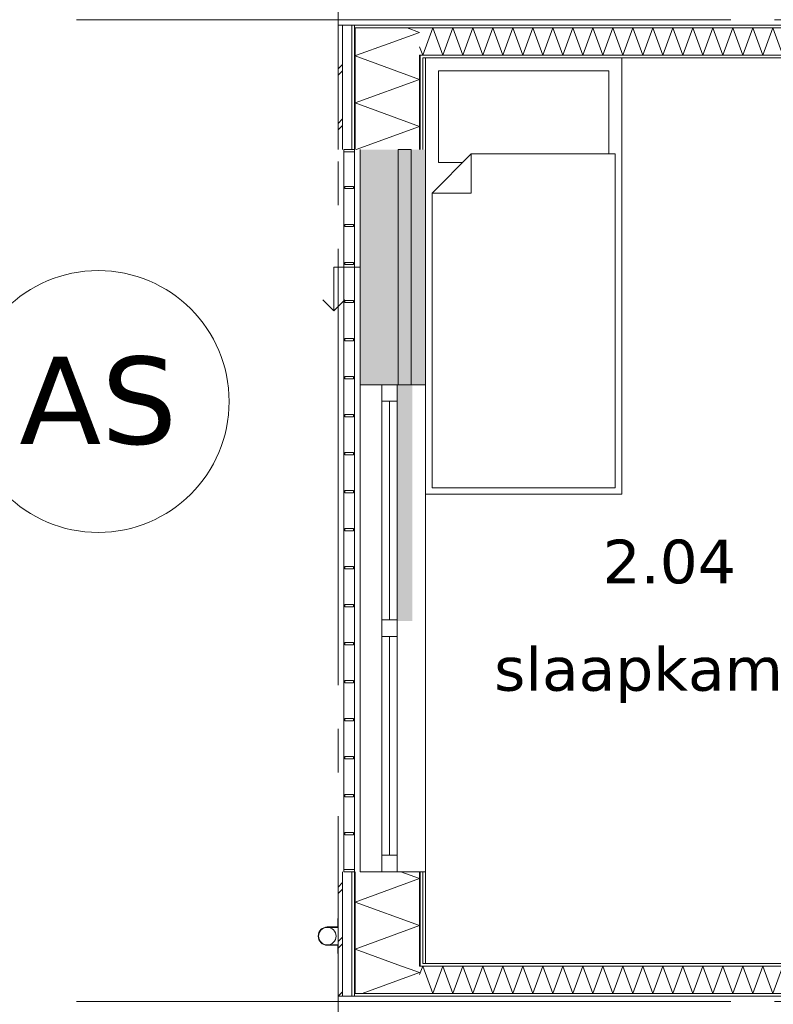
# Model space of a CAD drawing. Header units: millimetres. Extents: x -14925 to 266687, y -3550 to 35834.
# Tile 74 of 244: x 19065 to 22519, y 4488 to 9000. Entities that reach past the tile are written whole.
import ezdxf
from ezdxf.enums import TextEntityAlignment as Align

# ---------------------------------------------------------------- set-up
doc = ezdxf.new("R2010")
doc.units = ezdxf.units.MM
doc.header["$MEASUREMENT"] = 0
doc.linetypes.add('B0204', pattern=[2600, 2000, -200, 200, -200])
for name, color, linetype in [('34 Balustrades', 7, 'Continuous'), ('52 Riolering.SCHOON', 7, 'Continuous'), ('A Stramien', 7, 'Continuous'), ('New_21 Buitenwanden', 7, 'Continuous'), ('New_21 Buitenwanden 2D arcering', 7, 'Continuous'), ('New_21 Buitenwanden Afdek-arcering', 7, 'Continuous'), ('New_21 Buitenwanden Deuren', 7, 'Continuous'), ('New_21 Buitenwanden Doorsnede-arcering', 7, 'Continuous'), ('New_21 Buitenwanden Laagscheidingslijnen', 7, 'Continuous'), ('New_21 Buitenwanden Ramen', 7, 'Continuous'), ('New_22 C Binnenwanden', 7, 'Continuous'), ('New_22 C Binnenwanden Doorsnede-arcering', 7, 'Continuous'), ('New_22 C Binnenwanden Laagscheidingslijnen', 7, 'Continuous'), ('New_82 Interieur', 7, 'Continuous'), ('New_Z Gebruiksopp', 7, 'Continuous'), ('New_Z Gebruiksopp Zone omranding', 7, 'Continuous'), ('New_Z Gebruiksopp Zone tekst', 7, 'Continuous')]:
    doc.layers.add(name, color=color, linetype=linetype)
doc.styles.add('GENERATED_STYLE_1', font='verdana.ttf')
doc.styles.add('GENERATED_STYLE_2', font='verdana.ttf')
pattern_1 = [(270, (0, 0), (100, 0), [])]
pattern_2 = [(270, (0, 0), (346.41, 0), [0, -200]), (270, (173.2, -100), (346.41, 0), [0, -200])]
pattern_3 = [(180, (0, 0), (0, 100), [])]
pattern_4 = [(0, (0, 0), (0, 100), [])]

# ---------------------------------------------------------------- blocks, each defined once
blk = doc.blocks.new('slaapkamer_2.04_63_3', base_point=(22042.5, 6750))
at = {"layer": 'New_Z Gebruiksopp Zone tekst', "color": 2, "lineweight": 0}
for tag, style, p in [('DUMMY_941', 'GENERATED_STYLE_1', (22042.5, 6687.9)), ('DUMMY_942', 'GENERATED_STYLE_2', (22042.5, 6190.7))]:
    blk.add_attdef(tag, text='', height=200, dxfattribs=dict(at, style=style)).set_placement(p, align=Align.TOP_LEFT)
for tag, style, p in [('ROOM_NUMBER', 'GENERATED_STYLE_1', (22042.5, 6617.1)), ('ROOM_NAME', 'GENERATED_STYLE_2', (22042.5, 6124.8))]:
    blk.add_attdef(tag, text='', height=200, dxfattribs=dict(at, style=style)).set_placement(p, align=Align.TOP_CENTER)
blk = doc.blocks.new('Bed 01 26[15]_3', base_point=(21825, 6825))
at = {"layer": 'New_82 Interieur', "color": 7, "linetype": 'Continuous', "lineweight": 0}
for p, q in [((20925, 6825), (20925, 8825)), ((20925, 8825), (21825, 8825)), ((21825, 8825), (21825, 6825)), ((21135, 8385), (21135, 8205)), ((20955, 8205), (21135, 8205)), ((21825, 6825), (20925, 6825))]:
    blk.add_line(p, q, dxfattribs=at)
at = {"layer": 'New_82 Interieur', "color": 7, "linetype": 'Continuous', "lineweight": 0, "flags": 128}
for points in [[(21135, 8385), (21095, 8345), (20985, 8345), (20985, 8765), (21765, 8765), (21765, 8385)], [(21795, 6855), (20955, 6855), (20955, 8205), (21135, 8385), (21795, 8385)]]:
    blk.add_lwpolyline(points, close=True, dxfattribs=at)
blk = doc.blocks.new('*X1038')
at = {"layer": 'New_21 Buitenwanden Doorsnede-arcering', "color": 7, "linetype": 'Continuous', "lineweight": 0}
for p in [(20854.3, 4648.5), (20635.3, 4537)]:
    blk.add_line(p, (20898, 4632.6), dxfattribs=at)
blk = doc.blocks.new('*X1040')
at = {"layer": 'New_21 Buitenwanden Doorsnede-arcering', "color": 7, "linetype": 'Continuous', "lineweight": 0}
for p, q in [((20525, 5025), (20545, 5045)), ((20530, 5000), (20545, 5015)), ((20525, 4995), (20530, 5000)), ((20525, 4775), (20545, 4795)), ((20525, 4745), (20545, 4765)), ((20525, 4525), (20545, 4545))]:
    blk.add_line(p, q, dxfattribs=at)
blk = doc.blocks.new('*X1041')
at = {"layer": 'New_21 Buitenwanden Doorsnede-arcering', "color": 7, "linetype": 'Continuous', "lineweight": 0}
for p, q in [((20602, 4955.8), (20898, 5063.6)), ((20811.6, 5095), (20898, 5063.6)), ((20602, 4955.8), (20898, 4848.1)), ((20602, 4740.3), (20898, 4848.1)), ((20602, 4740.3), (20814.5, 4663))]:
    blk.add_line(p, q, dxfattribs=at)
blk = doc.blocks.new('*X1042')
at = {"layer": 'New_21 Buitenwanden Doorsnede-arcering', "color": 7, "linetype": 'Continuous', "lineweight": 0}
blk.add_line((20814.5, 4663), (20854.3, 4648.5), dxfattribs=at)
blk = doc.blocks.new('Wall_164_3', base_point=(20925, 4675))
at = {"layer": 'New_21 Buitenwanden Doorsnede-arcering', "linetype": 'Continuous', "lineweight": 0, "true_color": 0x000000}
h = blk.add_hatch(dxfattribs=at)
h.set_pattern_fill('325_Houtachtig_plaatmate_E2', color=18, style=0, pattern_type=2)
h.set_pattern_definition(pattern_1)
h.paths.add_polyline_path([(20587, 5095), (20587, 4548.25), (20602, 4553.875), (20602, 5095)])
h = blk.add_hatch(dxfattribs=at)
h.set_pattern_fill('325_Houtachtig_plaatmate_E2', color=18, style=0, pattern_type=2)
h.set_pattern_definition(pattern_1)
h.paths.add_polyline_path([(20913, 4675), (20913, 5095), (20898, 5095), (20898, 4675)])
h = blk.add_hatch(dxfattribs=at)
h.set_pattern_fill('720_Gips_0003', color=18, style=0, pattern_type=2)
h.set_pattern_definition(pattern_2)
h.paths.add_polyline_path([(20925, 4675), (20925, 5095), (20913, 5095), (20913, 4675)])
h = blk.add_hatch(dxfattribs=at)
h.set_pattern_fill('325_Houtachtig_plaatmate_E2', color=18, style=0, pattern_type=2)
h.set_pattern_definition(pattern_1)
h.paths.add_polyline_path([(20898, 4675), (20898, 4664.875), (20913, 4670.5), (20913, 4675)])
h = blk.add_hatch(dxfattribs=at)
h.set_pattern_fill('325_Houtachtig_plaatmate_E2', color=18, style=0, pattern_type=2)
h.set_pattern_definition(pattern_1)
h.paths.add_polyline_path([(20898, 4663), (20913, 4663), (20913, 4670.5), (20898, 4664.875)])
h = blk.add_hatch(dxfattribs=at)
h.set_pattern_fill('325_Houtachtig_plaatmate_E2', color=18, style=0, pattern_type=2)
h.set_pattern_definition(pattern_1)
h.paths.add_polyline_path([(20587, 4537), (20602, 4537), (20602, 4553.875), (20587, 4548.25)])
h = blk.add_hatch(dxfattribs=at)
h.set_pattern_fill('325_Houtachtig_plaatmate_E2', color=18, style=0, pattern_type=2)
h.set_pattern_definition(pattern_1)
h.paths.add_polyline_path([(20587, 4525), (20602, 4525), (20602, 4537), (20587, 4537)])
at = {"layer": 'New_21 Buitenwanden', "color": 9, "linetype": 'Continuous', "lineweight": 0, "flags": 128}
for points in [[(20525, 5095), (20525, 4525)], [(20925, 4675), (20925, 5095)]]:
    blk.add_lwpolyline(points, dxfattribs=at)
at = {"layer": 'New_21 Buitenwanden Laagscheidingslijnen', "color": 9, "linetype": 'Continuous', "lineweight": 0}
for p, q in [((20545, 5095), (20545, 4532.5)), ((20587, 5095), (20587, 4548.25)), ((20602, 5095), (20602, 4663)), ((20898, 5095), (20898, 4675)), ((20913, 5095), (20913, 4675)), ((20602, 4663), (20602, 4553.875)), ((20898, 4675), (20898, 4664.875))]:
    blk.add_line(p, q, dxfattribs=at)
at = {"layer": 'New_21 Buitenwanden Laagscheidingslijnen', "color": 1, "linetype": 'Continuous', "lineweight": 0}
blk.add_line((20925, 4675), (20913, 4675), dxfattribs=at)
at = {"layer": 'New_22 C Binnenwanden', "color": 9, "linetype": 'Continuous', "lineweight": 0, "flags": 128}
for points in [[(20525, 4525), (20545, 4525)], [(20545, 4525), (20587, 4525)], [(20587, 4525), (20602, 4525)]]:
    blk.add_lwpolyline(points, dxfattribs=at)
at = {"layer": 'New_22 C Binnenwanden Laagscheidingslijnen', "color": 9, "linetype": 'Continuous', "lineweight": 0}
for p, q in [((20898, 4663), (20898, 4664.875)), ((20545, 4525), (20545, 4532.5)), ((20587, 4537), (20587, 4548.25)), ((20587, 4525), (20587, 4537)), ((20602, 4537), (20602, 4553.875))]:
    blk.add_line(p, q, dxfattribs=at)
at = {"layer": 'New_22 C Binnenwanden Laagscheidingslijnen', "color": 1, "linetype": 'Continuous', "lineweight": 0}
for p, q in [((20898, 4663), (20913, 4663)), ((20602, 4537), (20898, 4537))]:
    blk.add_line(p, q, dxfattribs=at)
at = {"layer": 'New_21 Buitenwanden', "color": 1, "lineweight": 0}
for name in ['*X1041', '*X1040', '*X1038', '*X1042']:
    blk.add_blockref(name, (0, 0), dxfattribs=at)
blk = doc.blocks.new('*X1071')
at = {"layer": 'New_22 C Binnenwanden Doorsnede-arcering', "color": 7, "linetype": 'Continuous', "lineweight": 0}
for p, q in [((26140.3, 4663), (26129, 4631.8)), ((26140.3, 4663), (26186.2, 4537)), ((26232.1, 4663), (26186.2, 4537)), ((26232.1, 4663), (26277.9, 4537)), ((26323.8, 4663), (26277.9, 4537)), ((26323.8, 4663), (26369.6, 4537)), ((26415.5, 4663), (26369.6, 4537)), ((26415.5, 4663), (26461.4, 4537)), ((26507.2, 4663), (26461.4, 4537)), ((26507.2, 4663), (26553.1, 4537)), ((26598.9, 4663), (26553.1, 4537)), ((26598.9, 4663), (26644.8, 4537)), ((26690.7, 4663), (26644.8, 4537)), ((26690.7, 4663), (26736.5, 4537)), ((26782.4, 4663), (26736.5, 4537)), ((26782.4, 4663), (26828.2, 4537)), ((26874.1, 4663), (26828.2, 4537)), ((26874.1, 4663), (26920, 4537)), ((26965.8, 4663), (26920, 4537)), ((26965.8, 4663), (27011.7, 4537)), ((27057.5, 4663), (27011.7, 4537)), ((27057.5, 4663), (27103.4, 4537)), ((27149.3, 4663), (27103.4, 4537)), ((27149.3, 4663), (27195.1, 4537)), ((27241, 4663), (27195.1, 4537)), ((27241, 4663), (27286.8, 4537)), ((27332.7, 4663), (27286.8, 4537)), ((27332.7, 4663), (27378.6, 4537)), ((27402, 4601.4), (27378.6, 4537))]:
    blk.add_line(p, q, dxfattribs=at)
blk = doc.blocks.new('*X1072')
at = {"layer": 'New_22 C Binnenwanden Doorsnede-arcering', "color": 7, "linetype": 'Continuous', "lineweight": 0}
for p in [(26129, 4631.8), (26083, 4568.5)]:
    blk.add_line(p, (26094.5, 4537), dxfattribs=at)
blk = doc.blocks.new('*X1073')
at = {"layer": 'New_22 C Binnenwanden Doorsnede-arcering', "color": 7, "linetype": 'Continuous', "lineweight": 0}
for p, q in [((22746.7, 4663), (22700.8, 4537)), ((22746.7, 4663), (22792.5, 4537)), ((22838.4, 4663), (22792.5, 4537)), ((22838.4, 4663), (22884.3, 4537)), ((22930.1, 4663), (22884.3, 4537)), ((22930.1, 4663), (22976, 4537)), ((23021.8, 4663), (22976, 4537)), ((23021.8, 4663), (23067.7, 4537)), ((23113.6, 4663), (23067.7, 4537)), ((23113.6, 4663), (23159.4, 4537)), ((23205.3, 4663), (23159.4, 4537)), ((23205.3, 4663), (23251.1, 4537)), ((23297, 4663), (23251.1, 4537)), ((23297, 4663), (23342.9, 4537)), ((23388.7, 4663), (23342.9, 4537)), ((23388.7, 4663), (23434.6, 4537)), ((23480.4, 4663), (23434.6, 4537)), ((23480.4, 4663), (23526.3, 4537)), ((23572.2, 4663), (23526.3, 4537)), ((23572.2, 4663), (23618, 4537)), ((23663.9, 4663), (23618, 4537)), ((23663.9, 4663), (23709.7, 4537)), ((23755.6, 4663), (23709.7, 4537)), ((23755.6, 4663), (23801.5, 4537)), ((23847.3, 4663), (23801.5, 4537)), ((23847.3, 4663), (23893.2, 4537)), ((23939.1, 4663), (23893.2, 4537)), ((23939.1, 4663), (23984.9, 4537)), ((24030.8, 4663), (23984.9, 4537)), ((24030.8, 4663), (24076.6, 4537)), ((24122.5, 4663), (24076.6, 4537)), ((24122.5, 4663), (24168.4, 4537)), ((24214.2, 4663), (24168.4, 4537)), ((24214.2, 4663), (24260.1, 4537)), ((24305.9, 4663), (24260.1, 4537)), ((24305.9, 4663), (24351.8, 4537)), ((24397.7, 4663), (24351.8, 4537)), ((24397.7, 4663), (24443.5, 4537)), ((24489.4, 4663), (24443.5, 4537)), ((24489.4, 4663), (24535.2, 4537)), ((24581.1, 4663), (24535.2, 4537)), ((24581.1, 4663), (24627, 4537)), ((24672.8, 4663), (24627, 4537)), ((24672.8, 4663), (24718.7, 4537)), ((24764.5, 4663), (24718.7, 4537)), ((24764.5, 4663), (24810.4, 4537)), ((24856.3, 4663), (24810.4, 4537)), ((24856.3, 4663), (24902.1, 4537)), ((24948, 4663), (24902.1, 4537)), ((24948, 4663), (24993.8, 4537)), ((25039.7, 4663), (24993.8, 4537)), ((25039.7, 4663), (25085.6, 4537)), ((25131.4, 4663), (25085.6, 4537)), ((25131.4, 4663), (25177.3, 4537)), ((25223.1, 4663), (25177.3, 4537)), ((25223.1, 4663), (25269, 4537)), ((25314.9, 4663), (25269, 4537)), ((25314.9, 4663), (25360.7, 4537)), ((25406.6, 4663), (25360.7, 4537)), ((25406.6, 4663), (25452.4, 4537)), ((25498.3, 4663), (25452.4, 4537)), ((25498.3, 4663), (25544.2, 4537)), ((25590, 4663), (25544.2, 4537)), ((25590, 4663), (25635.9, 4537)), ((25681.7, 4663), (25635.9, 4537)), ((25681.7, 4663), (25727.6, 4537)), ((25773.5, 4663), (25727.6, 4537)), ((25773.5, 4663), (25819.3, 4537)), ((25865.2, 4663), (25819.3, 4537)), ((25865.2, 4663), (25911, 4537)), ((25956.9, 4663), (25911, 4537)), ((25956.9, 4663), (26002.8, 4537)), ((26048.6, 4663), (26002.8, 4537)), ((26048.6, 4663), (26083, 4568.5)), ((22683, 4586), (22700.8, 4537))]:
    blk.add_line(p, q, dxfattribs=at)
blk = doc.blocks.new('*X1074')
at = {"layer": 'New_22 C Binnenwanden Doorsnede-arcering', "color": 7, "linetype": 'Continuous', "lineweight": 0}
for q in [(22637, 4613.6), (22683, 4586)]:
    blk.add_line((22655, 4663), q, dxfattribs=at)
blk = doc.blocks.new('*X1075')
at = {"layer": 'New_22 C Binnenwanden Doorsnede-arcering', "color": 7, "linetype": 'Continuous', "lineweight": 0}
for p, q in [((20912.3, 4663), (20898, 4623.8)), ((20912.3, 4663), (20958.1, 4537)), ((21004, 4663), (20958.1, 4537)), ((21004, 4663), (21049.9, 4537)), ((21095.7, 4663), (21049.9, 4537)), ((21095.7, 4663), (21141.6, 4537)), ((21187.4, 4663), (21141.6, 4537)), ((21187.4, 4663), (21233.3, 4537)), ((21279.2, 4663), (21233.3, 4537)), ((21279.2, 4663), (21325, 4537)), ((21370.9, 4663), (21325, 4537)), ((21370.9, 4663), (21416.7, 4537)), ((21462.6, 4663), (21416.7, 4537)), ((21462.6, 4663), (21508.5, 4537)), ((21554.3, 4663), (21508.5, 4537)), ((21554.3, 4663), (21600.2, 4537)), ((21646, 4663), (21600.2, 4537)), ((21646, 4663), (21691.9, 4537)), ((21737.8, 4663), (21691.9, 4537)), ((21737.8, 4663), (21783.6, 4537)), ((21829.5, 4663), (21783.6, 4537)), ((21829.5, 4663), (21875.3, 4537)), ((21921.2, 4663), (21875.3, 4537)), ((21921.2, 4663), (21967.1, 4537)), ((22012.9, 4663), (21967.1, 4537)), ((22012.9, 4663), (22058.8, 4537)), ((22104.6, 4663), (22058.8, 4537)), ((22104.6, 4663), (22150.5, 4537)), ((22196.4, 4663), (22150.5, 4537)), ((22196.4, 4663), (22242.2, 4537)), ((22288.1, 4663), (22242.2, 4537)), ((22288.1, 4663), (22333.9, 4537)), ((22379.8, 4663), (22333.9, 4537)), ((22379.8, 4663), (22425.7, 4537)), ((22471.5, 4663), (22425.7, 4537)), ((22471.5, 4663), (22517.4, 4537)), ((22563.2, 4663), (22517.4, 4537)), ((22563.2, 4663), (22609.1, 4537)), ((22637, 4613.6), (22609.1, 4537))]:
    blk.add_line(p, q, dxfattribs=at)
blk = doc.blocks.new('Wall_169_3', base_point=(27375, 4675))
at = {"layer": 'New_22 C Binnenwanden Doorsnede-arcering', "linetype": 'Continuous', "lineweight": 0, "true_color": 0x000000}
h = blk.add_hatch(dxfattribs=at)
h.set_pattern_fill('325_Houtachtig_plaatmate_E2', color=18, style=0, pattern_type=2)
h.set_pattern_definition(pattern_3)
h.paths.add_polyline_path([(20913, 4670.5), (20925, 4675), (20913, 4675)])
h = blk.add_hatch(dxfattribs=at)
h.set_pattern_fill('325_Houtachtig_plaatmate_E2', color=18, style=0, pattern_type=2)
h.set_pattern_definition(pattern_3)
h.paths.add_polyline_path([(20913, 4663), (22625, 4663), (22625, 4675), (20925, 4675), (20913, 4670.5)])
h = blk.add_hatch(dxfattribs=at)
h.set_pattern_fill('325_Houtachtig_plaatmate_E2', color=18, style=0, pattern_type=2)
h.set_pattern_definition(pattern_3)
h.paths.add_polyline_path([(22625, 4663), (22637, 4663), (22637, 4675), (22625, 4675)])
h = blk.add_hatch(dxfattribs=at)
h.set_pattern_fill('325_Houtachtig_plaatmate_E2', color=18, style=0, pattern_type=2)
h.set_pattern_definition(pattern_3)
h.paths.add_polyline_path([(22683, 4663), (22695, 4663), (22695, 4675), (22683, 4675)])
h = blk.add_hatch(dxfattribs=at)
h.set_pattern_fill('325_Houtachtig_plaatmate_E2', color=18, style=0, pattern_type=2)
h.set_pattern_definition(pattern_3)
h.paths.add_polyline_path([(22695, 4663), (26071, 4663), (26071, 4675), (22695, 4675)])
h = blk.add_hatch(dxfattribs=at)
h.set_pattern_fill('325_Houtachtig_plaatmate_E2', color=18, style=0, pattern_type=2)
h.set_pattern_definition(pattern_3)
h.paths.add_polyline_path([(26071, 4663), (26083, 4663), (26083, 4675), (26071, 4675)])
h = blk.add_hatch(dxfattribs=at)
h.set_pattern_fill('325_Houtachtig_plaatmate_E2', color=18, style=0, pattern_type=2)
h.set_pattern_definition(pattern_3)
h.paths.add_polyline_path([(26129, 4663), (26141, 4663), (26141, 4675), (26129, 4675)])
h = blk.add_hatch(dxfattribs=at)
h.set_pattern_fill('325_Houtachtig_plaatmate_E2', color=18, style=0, pattern_type=2)
h.set_pattern_definition(pattern_3)
h.paths.add_polyline_path([(26141, 4663), (27387, 4663), (27387, 4670.5), (27375, 4675), (26141, 4675)])
h = blk.add_hatch(dxfattribs=at)
h.set_pattern_fill('325_Houtachtig_plaatmate_E2', color=18, style=0, pattern_type=2)
h.set_pattern_definition(pattern_3)
h.paths.add_polyline_path([(27375, 4675), (27387, 4670.5), (27387, 4675)])
h = blk.add_hatch(dxfattribs=at)
h.set_pattern_fill('325_Houtachtig_plaatmate_E2', color=18, style=0, pattern_type=2)
h.set_pattern_definition(pattern_3)
h.paths.add_polyline_path([(20602, 4525), (27698, 4525), (27698, 4537), (20602, 4537)])
at = {"layer": 'New_21 Buitenwanden Laagscheidingslijnen', "color": 1, "linetype": 'Continuous', "lineweight": 0}
for p, q in [((20925, 4675), (20913, 4675)), ((27375, 4675), (27387, 4675))]:
    blk.add_line(p, q, dxfattribs=at)
at = {"layer": 'New_22 C Binnenwanden', "color": 1, "linetype": 'Continuous', "lineweight": 0, "flags": 128}
for points in [[(22625, 4675), (20925, 4675)], [(26071, 4675), (22695, 4675)], [(27375, 4675), (26141, 4675)], [(20602, 4525), (27698, 4525)]]:
    blk.add_lwpolyline(points, dxfattribs=at)
at = {"layer": 'New_22 C Binnenwanden Laagscheidingslijnen', "color": 1, "linetype": 'Continuous', "lineweight": 0}
for p, q in [((20898, 4663), (20913, 4663)), ((22637, 4663), (20913, 4663)), ((22637, 4675), (22637, 4663)), ((22683, 4663), (22683, 4675)), ((26083, 4663), (22683, 4663)), ((26083, 4675), (26083, 4663)), ((26129, 4663), (26129, 4675)), ((27387, 4663), (26129, 4663)), ((27387, 4663), (27402, 4663)), ((20602, 4537), (20898, 4537)), ((27402, 4537), (20898, 4537)), ((27402, 4537), (27698, 4537))]:
    blk.add_line(p, q, dxfattribs=at)
at = {"layer": 'New_22 C Binnenwanden', "color": 1, "lineweight": 0}
for name in ['*X1075', '*X1074', '*X1073', '*X1071', '*X1072']:
    blk.add_blockref(name, (0, 0), dxfattribs=at)
blk = doc.blocks.new('*X1077')
at = {"layer": 'New_22 C Binnenwanden Doorsnede-arcering', "color": 7, "linetype": 'Continuous', "lineweight": 0}
for p, q in [((20912.3, 8837), (20958.1, 8963)), ((21004, 8837), (20958.1, 8963)), ((21004, 8837), (21049.9, 8963)), ((21095.7, 8837), (21049.9, 8963)), ((21095.7, 8837), (21141.6, 8963)), ((21187.4, 8837), (21141.6, 8963)), ((21187.4, 8837), (21233.3, 8963)), ((21279.2, 8837), (21233.3, 8963)), ((21279.2, 8837), (21325, 8963)), ((21370.9, 8837), (21325, 8963)), ((21370.9, 8837), (21416.7, 8963)), ((21462.6, 8837), (21416.7, 8963)), ((21462.6, 8837), (21508.5, 8963)), ((21554.3, 8837), (21508.5, 8963)), ((21554.3, 8837), (21600.2, 8963)), ((21646, 8837), (21600.2, 8963)), ((21646, 8837), (21691.9, 8963)), ((21737.8, 8837), (21691.9, 8963)), ((21737.8, 8837), (21783.6, 8963)), ((21829.5, 8837), (21783.6, 8963)), ((21829.5, 8837), (21875.3, 8963)), ((21921.2, 8837), (21875.3, 8963)), ((21921.2, 8837), (21967.1, 8963)), ((22012.9, 8837), (21967.1, 8963)), ((22012.9, 8837), (22058.8, 8963)), ((22104.6, 8837), (22058.8, 8963)), ((22104.6, 8837), (22150.5, 8963)), ((22196.4, 8837), (22150.5, 8963)), ((22196.4, 8837), (22242.2, 8963)), ((22288.1, 8837), (22242.2, 8963)), ((22288.1, 8837), (22333.9, 8963)), ((22379.8, 8837), (22333.9, 8963)), ((22379.8, 8837), (22425.7, 8963)), ((22471.5, 8837), (22425.7, 8963)), ((22471.5, 8837), (22517.4, 8963)), ((22563.2, 8837), (22517.4, 8963)), ((22563.2, 8837), (22609.1, 8963)), ((22655, 8837), (22609.1, 8963)), ((22655, 8837), (22700.8, 8963)), ((22746.7, 8837), (22700.8, 8963)), ((22746.7, 8837), (22792.5, 8963)), ((22838.4, 8837), (22792.5, 8963)), ((22838.4, 8837), (22884.3, 8963)), ((22930.1, 8837), (22884.3, 8963)), ((22930.1, 8837), (22976, 8963)), ((23021.8, 8837), (22976, 8963)), ((23021.8, 8837), (23067.7, 8963)), ((23113.6, 8837), (23067.7, 8963)), ((23113.6, 8837), (23159.4, 8963)), ((23205.3, 8837), (23159.4, 8963)), ((23205.3, 8837), (23237, 8924.1)), ((20912.3, 8837), (20898, 8876.2))]:
    blk.add_line(p, q, dxfattribs=at)
blk = doc.blocks.new('*X1078')
at = {"layer": 'New_22 C Binnenwanden Doorsnede-arcering', "color": 7, "linetype": 'Continuous', "lineweight": 0}
for p in [(23237, 8924.1), (23283, 8875.5)]:
    blk.add_line(p, (23251.1, 8963), dxfattribs=at)
blk = doc.blocks.new('*X1079')
at = {"layer": 'New_22 C Binnenwanden Doorsnede-arcering', "color": 7, "linetype": 'Continuous', "lineweight": 0}
for p, q in [((23297, 8837), (23342.9, 8963)), ((23388.7, 8837), (23342.9, 8963)), ((23388.7, 8837), (23434.6, 8963)), ((23480.4, 8837), (23434.6, 8963)), ((23480.4, 8837), (23526.3, 8963)), ((23572.2, 8837), (23526.3, 8963)), ((23572.2, 8837), (23618, 8963)), ((23663.9, 8837), (23618, 8963)), ((23663.9, 8837), (23709.7, 8963)), ((23755.6, 8837), (23709.7, 8963)), ((23755.6, 8837), (23801.5, 8963)), ((23847.3, 8837), (23801.5, 8963)), ((23847.3, 8837), (23893.2, 8963)), ((23939.1, 8837), (23893.2, 8963)), ((23939.1, 8837), (23984.9, 8963)), ((24030.8, 8837), (23984.9, 8963)), ((24030.8, 8837), (24076.6, 8963)), ((24122.5, 8837), (24076.6, 8963)), ((24122.5, 8837), (24168.4, 8963)), ((24214.2, 8837), (24168.4, 8963)), ((24214.2, 8837), (24260.1, 8963)), ((24305.9, 8837), (24260.1, 8963)), ((24305.9, 8837), (24351.8, 8963)), ((24397.7, 8837), (24351.8, 8963)), ((24397.7, 8837), (24443.5, 8963)), ((24489.4, 8837), (24443.5, 8963)), ((24489.4, 8837), (24535.2, 8963)), ((24581.1, 8837), (24535.2, 8963)), ((24581.1, 8837), (24627, 8963)), ((24672.8, 8837), (24627, 8963)), ((24672.8, 8837), (24718.7, 8963)), ((24764.5, 8837), (24718.7, 8963)), ((24764.5, 8837), (24810.4, 8963)), ((24856.3, 8837), (24810.4, 8963)), ((24856.3, 8837), (24902.1, 8963)), ((24948, 8837), (24902.1, 8963)), ((24948, 8837), (24993.8, 8963)), ((25039.7, 8837), (24993.8, 8963)), ((25039.7, 8837), (25085.6, 8963)), ((25087, 8959), (25085.6, 8963)), ((23297, 8837), (23283, 8875.5))]:
    blk.add_line(p, q, dxfattribs=at)
blk = doc.blocks.new('*X1080')
at = {"layer": 'New_22 C Binnenwanden Doorsnede-arcering', "color": 7, "linetype": 'Continuous', "lineweight": 0}
for q in [(25087, 8959), (25133, 8841.3)]:
    blk.add_line((25131.4, 8837), q, dxfattribs=at)
blk = doc.blocks.new('*X1081')
at = {"layer": 'New_22 C Binnenwanden Doorsnede-arcering', "color": 7, "linetype": 'Continuous', "lineweight": 0}
for p, q in [((25133, 8841.3), (25177.3, 8963)), ((25223.1, 8837), (25177.3, 8963)), ((25223.1, 8837), (25269, 8963)), ((25314.9, 8837), (25269, 8963)), ((25314.9, 8837), (25360.7, 8963)), ((25406.6, 8837), (25360.7, 8963)), ((25406.6, 8837), (25452.4, 8963)), ((25498.3, 8837), (25452.4, 8963)), ((25498.3, 8837), (25544.2, 8963)), ((25590, 8837), (25544.2, 8963)), ((25590, 8837), (25635.9, 8963)), ((25681.7, 8837), (25635.9, 8963)), ((25681.7, 8837), (25727.6, 8963)), ((25773.5, 8837), (25727.6, 8963)), ((25773.5, 8837), (25819.3, 8963)), ((25865.2, 8837), (25819.3, 8963)), ((25865.2, 8837), (25911, 8963)), ((25956.9, 8837), (25911, 8963)), ((25956.9, 8837), (26002.8, 8963)), ((26048.6, 8837), (26002.8, 8963)), ((26048.6, 8837), (26094.5, 8963)), ((26140.3, 8837), (26094.5, 8963)), ((26140.3, 8837), (26186.2, 8963)), ((26232.1, 8837), (26186.2, 8963)), ((26232.1, 8837), (26277.9, 8963)), ((26323.8, 8837), (26277.9, 8963)), ((26323.8, 8837), (26369.6, 8963)), ((26415.5, 8837), (26369.6, 8963)), ((26415.5, 8837), (26461.4, 8963)), ((26507.2, 8837), (26461.4, 8963)), ((26507.2, 8837), (26553.1, 8963)), ((26598.9, 8837), (26553.1, 8963)), ((26598.9, 8837), (26644.8, 8963)), ((26690.7, 8837), (26644.8, 8963)), ((26690.7, 8837), (26736.5, 8963)), ((26782.4, 8837), (26736.5, 8963)), ((26782.4, 8837), (26828.2, 8963)), ((26874.1, 8837), (26828.2, 8963)), ((26874.1, 8837), (26920, 8963)), ((26965.8, 8837), (26920, 8963)), ((26965.8, 8837), (27011.7, 8963)), ((27057.5, 8837), (27011.7, 8963)), ((27057.5, 8837), (27103.4, 8963)), ((27149.3, 8837), (27103.4, 8963)), ((27149.3, 8837), (27195.1, 8963)), ((27241, 8837), (27195.1, 8963)), ((27241, 8837), (27286.8, 8963)), ((27332.7, 8837), (27286.8, 8963)), ((27332.7, 8837), (27378.6, 8963)), ((27402, 8898.6), (27378.6, 8963))]:
    blk.add_line(p, q, dxfattribs=at)
blk = doc.blocks.new('Wall_170_3', base_point=(27375, 8825))
at = {"layer": 'New_22 C Binnenwanden Doorsnede-arcering', "linetype": 'Continuous', "lineweight": 0, "true_color": 0x000000}
h = blk.add_hatch(dxfattribs=at)
h.set_pattern_fill('325_Houtachtig_plaatmate_E2', color=18, style=0, pattern_type=2)
h.set_pattern_definition(pattern_4)
h.paths.add_polyline_path([(27698, 8975), (20602, 8975), (20602, 8963), (27698, 8963)])
h = blk.add_hatch(dxfattribs=at)
h.set_pattern_fill('325_Houtachtig_plaatmate_E2', color=18, style=0, pattern_type=2)
h.set_pattern_definition(pattern_4)
h.paths.add_polyline_path([(23225, 8837), (20913, 8837), (20913, 8829.5), (20925, 8825), (23225, 8825)])
h = blk.add_hatch(dxfattribs=at)
h.set_pattern_fill('325_Houtachtig_plaatmate_E2', color=18, style=0, pattern_type=2)
h.set_pattern_definition(pattern_4)
h.paths.add_polyline_path([(20925, 8825), (20913, 8829.5), (20913, 8825)])
h = blk.add_hatch(dxfattribs=at)
h.set_pattern_fill('325_Houtachtig_plaatmate_E2', color=18, style=0, pattern_type=2)
h.set_pattern_definition(pattern_4)
h.paths.add_polyline_path([(23237, 8837), (23225, 8837), (23225, 8825), (23237, 8825)])
h = blk.add_hatch(dxfattribs=at)
h.set_pattern_fill('325_Houtachtig_plaatmate_E2', color=18, style=0, pattern_type=2)
h.set_pattern_definition(pattern_4)
h.paths.add_polyline_path([(23295, 8837), (23283, 8837), (23283, 8825), (23295, 8825)])
h = blk.add_hatch(dxfattribs=at)
h.set_pattern_fill('325_Houtachtig_plaatmate_E2', color=18, style=0, pattern_type=2)
h.set_pattern_definition(pattern_4)
h.paths.add_polyline_path([(25075, 8837), (23295, 8837), (23295, 8825), (25075, 8825)])
h = blk.add_hatch(dxfattribs=at)
h.set_pattern_fill('325_Houtachtig_plaatmate_E2', color=18, style=0, pattern_type=2)
h.set_pattern_definition(pattern_4)
h.paths.add_polyline_path([(25087, 8837), (25075, 8837), (25075, 8825), (25087, 8825)])
h = blk.add_hatch(dxfattribs=at)
h.set_pattern_fill('325_Houtachtig_plaatmate_E2', color=18, style=0, pattern_type=2)
h.set_pattern_definition(pattern_4)
h.paths.add_polyline_path([(25145, 8837), (25133, 8837), (25133, 8825), (25145, 8825)])
h = blk.add_hatch(dxfattribs=at)
h.set_pattern_fill('325_Houtachtig_plaatmate_E2', color=18, style=0, pattern_type=2)
h.set_pattern_definition(pattern_4)
h.paths.add_polyline_path([(27387, 8837), (25145, 8837), (25145, 8825), (27375, 8825), (27387, 8829.5)])
h = blk.add_hatch(dxfattribs=at)
h.set_pattern_fill('325_Houtachtig_plaatmate_E2', color=18, style=0, pattern_type=2)
h.set_pattern_definition(pattern_4)
h.paths.add_polyline_path([(27387, 8829.5), (27375, 8825), (27387, 8825)])
at = {"layer": 'New_21 Buitenwanden Laagscheidingslijnen', "color": 1, "linetype": 'Continuous', "lineweight": 0}
for p, q in [((20925, 8825), (20913, 8825)), ((27375, 8825), (27387, 8825))]:
    blk.add_line(p, q, dxfattribs=at)
at = {"layer": 'New_22 C Binnenwanden', "color": 1, "linetype": 'Continuous', "lineweight": 0, "flags": 128}
for points in [[(27698, 8975), (20602, 8975)], [(20925, 8825), (23225, 8825)], [(23295, 8825), (25075, 8825)], [(25145, 8825), (27375, 8825)]]:
    blk.add_lwpolyline(points, dxfattribs=at)
at = {"layer": 'New_22 C Binnenwanden Laagscheidingslijnen', "color": 1, "linetype": 'Continuous', "lineweight": 0}
for p, q in [((20898, 8963), (20602, 8963)), ((20898, 8963), (27402, 8963)), ((27698, 8963), (27402, 8963)), ((20913, 8837), (20898, 8837)), ((20913, 8837), (23237, 8837)), ((23237, 8837), (23237, 8825)), ((23283, 8825), (23283, 8837)), ((23283, 8837), (25087, 8837)), ((25087, 8837), (25087, 8825)), ((25133, 8825), (25133, 8837)), ((25133, 8837), (27387, 8837)), ((27402, 8837), (27387, 8837))]:
    blk.add_line(p, q, dxfattribs=at)
at = {"layer": 'New_22 C Binnenwanden', "color": 1, "lineweight": 0}
for name in ['*X1077', '*X1078', '*X1079', '*X1080', '*X1081']:
    blk.add_blockref(name, (0, 0), dxfattribs=at)
blk = doc.blocks.new('*X1240')
at = {"layer": 'New_21 Buitenwanden Doorsnede-arcering', "color": 7, "linetype": 'Continuous', "lineweight": 0}
for p in [(20753.3, 8889.4), (20840.4, 8963)]:
    blk.add_line(p, (20898, 8942), dxfattribs=at)
blk = doc.blocks.new('*X1242')
at = {"layer": 'New_21 Buitenwanden Doorsnede-arcering', "color": 7, "linetype": 'Continuous', "lineweight": 0}
for p, q in [((20525, 8775), (20545, 8795)), ((20525, 8745), (20545, 8765)), ((20525, 8525), (20545, 8545)), ((20525, 8495), (20530, 8500)), ((20530, 8500), (20545, 8515))]:
    blk.add_line(p, q, dxfattribs=at)
blk = doc.blocks.new('*X1243')
at = {"layer": 'New_21 Buitenwanden Doorsnede-arcering', "color": 7, "linetype": 'Continuous', "lineweight": 0}
blk.add_line((20609.5, 8837), (20753.3, 8889.4), dxfattribs=at)
blk = doc.blocks.new('*X1244')
at = {"layer": 'New_21 Buitenwanden Doorsnede-arcering', "color": 7, "linetype": 'Continuous', "lineweight": 0}
for p, q in [((20602, 8834.3), (20609.5, 8837)), ((20602, 8834.3), (20898, 8726.6)), ((20602, 8618.8), (20898, 8726.6)), ((20602, 8618.8), (20898, 8511.1)), ((20606.5, 8405), (20898, 8511.1))]:
    blk.add_line(p, q, dxfattribs=at)
blk = doc.blocks.new('Wall_199_3', base_point=(20925, 8405))
at = {"layer": 'New_21 Buitenwanden Doorsnede-arcering', "linetype": 'Continuous', "lineweight": 0, "true_color": 0x000000}
h = blk.add_hatch(dxfattribs=at)
h.set_pattern_fill('325_Houtachtig_plaatmate_E2', color=18, style=0, pattern_type=2)
h.set_pattern_definition(pattern_1)
h.paths.add_polyline_path([(20602, 8975), (20587, 8975), (20587, 8963), (20602, 8963)])
h = blk.add_hatch(dxfattribs=at)
h.set_pattern_fill('325_Houtachtig_plaatmate_E2', color=18, style=0, pattern_type=2)
h.set_pattern_definition(pattern_1)
h.paths.add_polyline_path([(20602, 8963), (20587, 8963), (20587, 8951.75), (20602, 8946.125)])
h = blk.add_hatch(dxfattribs=at)
h.set_pattern_fill('325_Houtachtig_plaatmate_E2', color=18, style=0, pattern_type=2)
h.set_pattern_definition(pattern_1)
h.paths.add_polyline_path([(20587, 8951.75), (20587, 8405), (20602, 8405), (20602, 8946.125)])
h = blk.add_hatch(dxfattribs=at)
h.set_pattern_fill('325_Houtachtig_plaatmate_E2', color=18, style=0, pattern_type=2)
h.set_pattern_definition(pattern_1)
h.paths.add_polyline_path([(20913, 8837), (20898, 8837), (20898, 8835.125), (20913, 8829.5)])
h = blk.add_hatch(dxfattribs=at)
h.set_pattern_fill('325_Houtachtig_plaatmate_E2', color=18, style=0, pattern_type=2)
h.set_pattern_definition(pattern_1)
h.paths.add_polyline_path([(20913, 8825), (20913, 8829.5), (20898, 8835.125), (20898, 8825)])
h = blk.add_hatch(dxfattribs=at)
h.set_pattern_fill('325_Houtachtig_plaatmate_E2', color=18, style=0, pattern_type=2)
h.set_pattern_definition(pattern_1)
h.paths.add_polyline_path([(20898, 8825), (20898, 8405), (20913, 8405), (20913, 8825)])
h = blk.add_hatch(dxfattribs=at)
h.set_pattern_fill('720_Gips_0003', color=18, style=0, pattern_type=2)
h.set_pattern_definition(pattern_2)
h.paths.add_polyline_path([(20913, 8825), (20913, 8405), (20925, 8405), (20925, 8825)])
at = {"layer": 'New_21 Buitenwanden', "color": 9, "linetype": 'Continuous', "lineweight": 0, "flags": 128}
for points in [[(20525, 8975), (20525, 8405)], [(20925, 8405), (20925, 8825)]]:
    blk.add_lwpolyline(points, dxfattribs=at)
at = {"layer": 'New_21 Buitenwanden Laagscheidingslijnen', "color": 9, "linetype": 'Continuous', "lineweight": 0}
for p, q in [((20545, 8967.5), (20545, 8405)), ((20587, 8951.75), (20587, 8405)), ((20602, 8946.125), (20602, 8837)), ((20602, 8837), (20602, 8405)), ((20898, 8835.125), (20898, 8825)), ((20898, 8825), (20898, 8405)), ((20913, 8825), (20913, 8405))]:
    blk.add_line(p, q, dxfattribs=at)
at = {"layer": 'New_21 Buitenwanden Laagscheidingslijnen', "color": 1, "linetype": 'Continuous', "lineweight": 0}
blk.add_line((20925, 8825), (20913, 8825), dxfattribs=at)
at = {"layer": 'New_22 C Binnenwanden', "color": 9, "linetype": 'Continuous', "lineweight": 0, "flags": 128}
for points in [[(20525, 8975), (20545, 8975)], [(20545, 8975), (20587, 8975)], [(20587, 8975), (20602, 8975)]]:
    blk.add_lwpolyline(points, dxfattribs=at)
at = {"layer": 'New_22 C Binnenwanden Laagscheidingslijnen', "color": 9, "linetype": 'Continuous', "lineweight": 0}
for p, q in [((20545, 8975), (20545, 8967.5)), ((20587, 8975), (20587, 8963)), ((20587, 8963), (20587, 8951.75)), ((20602, 8963), (20602, 8946.125)), ((20898, 8837), (20898, 8835.125))]:
    blk.add_line(p, q, dxfattribs=at)
at = {"layer": 'New_22 C Binnenwanden Laagscheidingslijnen', "color": 1, "linetype": 'Continuous', "lineweight": 0}
for p, q in [((20898, 8963), (20602, 8963)), ((20913, 8837), (20898, 8837))]:
    blk.add_line(p, q, dxfattribs=at)
at = {"layer": 'New_21 Buitenwanden', "color": 1, "lineweight": 0}
for name in ['*X1240', '*X1243', '*X1244', '*X1242']:
    blk.add_blockref(name, (0, 0), dxfattribs=at)
blk = doc.blocks.new('Rnx horizontaal 26[39]_3')
at = {"layer": 'New_21 Buitenwanden Ramen', "color": 7, "linetype": 'Continuous', "lineweight": 0}
for p, q in [((20625, 5095), (20625, 7327)), ((20625, 7327), (20645, 7327)), ((20645, 7327), (20687, 7327)), ((20687, 7327), (20702, 7327)), ((20702, 7327), (20725, 7327)), ((20725, 7251), (20725, 7327)), ((20725, 7327), (20795, 7327)), ((20725, 7327), (20795, 7327)), ((20795, 7327), (20795, 7251)), ((20795, 7327), (20898, 7327)), ((20795, 7327), (20898, 7327)), ((20898, 7327), (20913, 7327)), ((20898, 7327), (20913, 7327)), ((20913, 7327), (20925, 7327)), ((20913, 7327), (20925, 7327)), ((20925, 7327), (20925, 7339)), ((20925, 7327), (20925, 7339)), ((20925, 5095), (20925, 7327)), ((20795, 7251), (20725, 7251)), ((20725, 6249), (20725, 7251)), ((20760, 6249), (20760, 7251)), ((20795, 7251), (20795, 6249)), ((20725, 6211), (20725, 6249)), ((20725, 6249), (20795, 6249)), ((20795, 6249), (20795, 6211)), ((20725, 6173), (20725, 6211)), ((20795, 6211), (20795, 6173)), ((20795, 6173), (20725, 6173)), ((20725, 5171), (20725, 6173)), ((20760, 5171), (20760, 6173)), ((20795, 6173), (20795, 5171)), ((20725, 5095), (20725, 5171)), ((20725, 5171), (20795, 5171)), ((20795, 5171), (20795, 5095)), ((20625, 5095), (20645, 5095)), ((20645, 5095), (20687, 5095)), ((20687, 5095), (20702, 5095)), ((20702, 5095), (20725, 5095)), ((20725, 5095), (20795, 5095)), ((20725, 5095), (20795, 5095)), ((20795, 5095), (20898, 5095)), ((20795, 5095), (20898, 5095)), ((20898, 5095), (20913, 5095)), ((20898, 5095), (20913, 5095)), ((20913, 5095), (20925, 5095)), ((20913, 5095), (20925, 5095)), ((20925, 5095), (20925, 5083)), ((20925, 5095), (20925, 5083))]:
    blk.add_line(p, q, dxfattribs=at)
blk = doc.blocks.new('DS1 in wand 26[79]_3')
at = {"layer": 'New_21 Buitenwanden Deuren', "color": 7, "linetype": 'Continuous', "lineweight": 0}
for p, q in [((20625, 8405), (20625, 7327)), ((20800, 8405), (20800, 7327)), ((20860, 8405), (20800, 8405)), ((20860, 7327), (20860, 8405)), ((20925, 8405), (20925, 7327)), ((20625, 7866), (20505, 7866)), ((20505, 7866), (20505, 7666)), ((20505, 7666), (20455, 7716)), ((20505, 7666), (20555, 7716)), ((20625, 7327), (20645, 7327)), ((20645, 7327), (20687, 7327)), ((20687, 7327), (20702, 7327)), ((20702, 7327), (20795, 7327)), ((20800, 7327), (20860, 7327)), ((20865, 7327), (20898, 7327)), ((20865, 7327), (20898, 7327)), ((20898, 7327), (20913, 7327)), ((20898, 7327), (20913, 7327)), ((20913, 7327), (20925, 7327)), ((20913, 7327), (20925, 7327)), ((20925, 7327), (20925, 7251)), ((20925, 7327), (20925, 7251))]:
    blk.add_line(p, q, dxfattribs=at)
blk = doc.blocks.new('Wall_295_3', base_point=(20925, 8405))
at = {"layer": 'New_21 Buitenwanden 2D arcering', "linetype": 'Continuous', "lineweight": 0, "true_color": 0xffffff}
blk.add_hatch(color=7, dxfattribs=at).paths.add_polyline_path([(20795, 7327), (20795, 6244), (20865, 6244), (20865, 7327)])
at = {"layer": 'New_21 Buitenwanden Afdek-arcering', "linetype": 'Continuous', "lineweight": 0, "true_color": 0xffffff}
blk.add_hatch(color=7, dxfattribs=at).paths.add_polyline_path([(20625, 7327), (20925, 7327), (20925, 8405), (20625, 8405)])
at = {"layer": 'New_21 Buitenwanden', "color": 9, "linetype": 'Continuous', "lineweight": 0}
for p, q in [((20625, 5095), (20645, 5095)), ((20645, 5095), (20687, 5095)), ((20687, 5095), (20702, 5095)), ((20702, 5095), (20725, 5095)), ((20725, 5095), (20795, 5095)), ((20795, 5095), (20898, 5095)), ((20898, 5095), (20913, 5095)), ((20913, 5095), (20925, 5095)), ((20925, 5095), (20925, 5083))]:
    blk.add_line(p, q, dxfattribs=at)
at = {"layer": 'New_21 Buitenwanden Deuren', "color": 7, "linetype": 'Continuous', "lineweight": 0}
blk.add_blockref('DS1 in wand 26[79]_3', (0, 0), dxfattribs=at)
at = {"layer": 'New_21 Buitenwanden Ramen', "color": 7, "linetype": 'Continuous', "lineweight": 0}
blk.add_blockref('Rnx horizontaal 26[39]_3', (0, 0), dxfattribs=at)
blk = doc.blocks.new('Railing_30_3')
at = {"layer": '34 Balustrades', "color": 9, "linetype": 'Continuous', "lineweight": 0, "flags": 128}
for points in [[(20600, 8405), (20550, 8405), (20550, 5095), (20600, 5095)], [(20600, 8405), (20550, 8405), (20550, 5095), (20600, 5095)], [(20600, 8405), (20550, 8405), (20550, 8395), (20600, 8395)], [(20600, 5105), (20550, 5105), (20550, 5095), (20600, 5095)]]:
    blk.add_lwpolyline(points, close=True, dxfattribs=at)
at = {"layer": '34 Balustrades', "color": 7, "linetype": 'Continuous', "lineweight": 0, "flags": 128}
for points in [[(20595, 8235.8), (20555, 8235.8), (20555, 8225.8), (20595, 8225.8)], [(20595, 8061.6), (20555, 8061.6), (20555, 8051.6), (20595, 8051.6)], [(20595, 7887.4), (20555, 7887.4), (20555, 7877.4), (20595, 7877.4)], [(20595, 7713.2), (20555, 7713.2), (20555, 7703.2), (20595, 7703.2)], [(20595, 7538.9), (20555, 7538.9), (20555, 7528.9), (20595, 7528.9)], [(20595, 7364.7), (20555, 7364.7), (20555, 7354.7), (20595, 7354.7)], [(20595, 7190.5), (20555, 7190.5), (20555, 7180.5), (20595, 7180.5)], [(20595, 7016.3), (20555, 7016.3), (20555, 7006.3), (20595, 7006.3)], [(20595, 6842.1), (20555, 6842.1), (20555, 6832.1), (20595, 6832.1)], [(20595, 6667.9), (20555, 6667.9), (20555, 6657.9), (20595, 6657.9)], [(20595, 6493.7), (20555, 6493.7), (20555, 6483.7), (20595, 6483.7)], [(20595, 6319.5), (20555, 6319.5), (20555, 6309.5), (20595, 6309.5)], [(20595, 6145.3), (20555, 6145.3), (20555, 6135.3), (20595, 6135.3)], [(20595, 5971.1), (20555, 5971.1), (20555, 5961.1), (20595, 5961.1)], [(20595, 5796.8), (20555, 5796.8), (20555, 5786.8), (20595, 5786.8)], [(20595, 5622.6), (20555, 5622.6), (20555, 5612.6), (20595, 5612.6)], [(20595, 5448.4), (20555, 5448.4), (20555, 5438.4), (20595, 5438.4)], [(20595, 5274.2), (20555, 5274.2), (20555, 5264.2), (20595, 5264.2)]]:
    blk.add_lwpolyline(points, close=True, dxfattribs=at)
blk = doc.blocks.new('Standard grid marker')
at = {"layer": 'A Stramien', "color": 7, "linetype": 'Continuous', "lineweight": 0, "flags": 128}
blk.add_lwpolyline([(21350, 0, 1), (20150, 0, 1)], format="xyb", close=True, dxfattribs=at)
at = {"layer": 'A Stramien', "color": 9, "lineweight": 0, "style": 'GENERATED_STYLE_2'}
blk.add_attdef('AC_MarkerText_1', text='', height=400, dxfattribs=at).set_placement((20750, 206.1), align=Align.TOP_CENTER)
blk = doc.blocks.new('Standard grid marker_2')
at = {"layer": 'A Stramien', "color": 7, "linetype": 'B0204', "lineweight": 0}
blk.add_line((1000, 0), (24500, 0), dxfattribs=at)
at = {"layer": 'A Stramien', "color": 9, "lineweight": 0, "style": 'GENERATED_STYLE_2'}
blk.add_attdef('AC_MarkerText_1', text='', height=400, rotation=90, dxfattribs=at).set_placement((-948.6, -142.5), align=Align.TOP_CENTER)
blk = doc.blocks.new('Standard grid marker_5')
at = {"layer": 'A Stramien', "color": 7, "linetype": 'B0204', "lineweight": 0}
for q in [(0, 0), (12450, 0)]:
    blk.add_line((1000, 0), q, dxfattribs=at)
at = {"layer": 'A Stramien', "color": 9, "lineweight": 0, "style": 'GENERATED_STYLE_2'}
blk.add_attdef('AC_MarkerText_1', text='', height=400, rotation=180, dxfattribs=at).set_placement((14050, -491.1), align=Align.TOP_CENTER)
blk = doc.blocks.new('Regenpijp 26[95]_3', base_point=(20485, 4800))
at = {"layer": '52 Riolering.SCHOON', "color": 7, "linetype": 'Continuous', "lineweight": 0, "flags": 128}
for points in [[(20525, 4720), (20525, 4759.8), (20475, 4759.8, -1), (20475, 4840.2), (20525, 4840.2), (20525, 4880), (20523, 4880), (20523, 4842), (20475, 4842, 1), (20475, 4758), (20523, 4758), (20523, 4720)], [(20525, 4720), (20525, 4759.8), (20475, 4759.8, -1), (20475, 4840.2), (20525, 4840.2), (20525, 4880), (20523, 4880), (20523, 4842), (20475, 4842, 1), (20475, 4758), (20523, 4758), (20523, 4720)], [(20525, 4720), (20525, 4759.8), (20475, 4759.8, -1), (20475, 4840.2), (20525, 4840.2), (20525, 4880), (20523, 4880), (20523, 4842), (20475, 4842, 1), (20475, 4758), (20523, 4758), (20523, 4720)], [(20525, 4720), (20525, 4759.8), (20475, 4759.8, -1), (20475, 4840.2), (20525, 4840.2), (20525, 4880), (20523, 4880), (20523, 4842), (20475, 4842, 1), (20475, 4758), (20523, 4758), (20523, 4720)], [(20525, 4720), (20525, 4759.8), (20475, 4759.8, -1), (20475, 4840.2), (20525, 4840.2), (20525, 4880), (20523, 4880), (20523, 4842), (20475, 4842, 1), (20475, 4758), (20523, 4758), (20523, 4720)], [(20525, 4720), (20525, 4759.8), (20475, 4759.8, -1), (20475, 4840.2), (20525, 4840.2), (20525, 4880), (20523, 4880), (20523, 4842), (20475, 4842, 1), (20475, 4758), (20523, 4758), (20523, 4720)], [(20525, 4720), (20525, 4759.8), (20475, 4759.8, -1), (20475, 4840.2), (20525, 4840.2), (20525, 4880), (20523, 4880), (20523, 4842), (20475, 4842, 1), (20475, 4758), (20523, 4758), (20523, 4720)], [(20525, 4720), (20525, 4759.8), (20475, 4759.8, -1), (20475, 4840.2), (20525, 4840.2), (20525, 4880), (20523, 4880), (20523, 4842), (20475, 4842, 1), (20475, 4758), (20523, 4758), (20523, 4720)], [(20475, 4840, -1), (20475, 4760, -1)]]:
    blk.add_lwpolyline(points, format="xyb", close=True, dxfattribs=at)

msp = doc.modelspace()

# ---------------------------------------------------------------- linework, layer by layer
at = {"layer": 'New_Z Gebruiksopp Zone omranding', "color": 254, "linetype": 'Continuous', "lineweight": 0, "true_color": 0xe4e3c5, "flags": 128}
msp.add_lwpolyline([(20925, 8825), (20925, 8405), (20925, 4675), (22660, 4675), (22660, 6574), (23260, 6574), (23260, 8825)], close=True, dxfattribs=at)

# ---------------------------------------------------------------- block references
at = {"layer": '34 Balustrades', "color": 9, "linetype": 'Continuous', "lineweight": 0}
msp.add_blockref('Railing_30_3', (0, 0), dxfattribs=at)
at = {"layer": '52 Riolering.SCHOON', "color": 7, "linetype": 'Continuous', "lineweight": 0}
msp.add_blockref('Regenpijp 26[95]_3', (20485, 4800), dxfattribs=at)
at = {"layer": 'A Stramien', "color": 1, "linetype": 'Continuous', "lineweight": 0, "xscale": -1, "zscale": 1000}
for name, p, rotation in [('Standard grid marker_2', (20525, 21950), 90), ('Standard grid marker_5', (19325, 9000), 180), ('Standard grid marker_5', (19325, 4500), 180)]:
    msp.add_blockref(name, p, dxfattribs=dict(at, rotation=rotation))
at = {"layer": 'A Stramien', "color": 1, "linetype": 'Continuous', "lineweight": 0, "zscale": 1000}
msp.add_blockref('Standard grid marker', (-1325, 7250), dxfattribs=at).add_auto_attribs({'AC_MarkerText_1': 'AS'})
at = {"layer": 'New_21 Buitenwanden', "color": 1, "lineweight": 0}
for name, p in [('Wall_199_3', (20925, 8405)), ('Wall_295_3', (20925, 8405)), ('Wall_164_3', (20925, 4675))]:
    msp.add_blockref(name, p, dxfattribs=at)
at = {"layer": 'New_22 C Binnenwanden', "color": 1, "lineweight": 0}
for name, p in [('Wall_170_3', (27375, 8825)), ('Wall_169_3', (27375, 4675))]:
    msp.add_blockref(name, p, dxfattribs=at)
at = {"layer": 'New_82 Interieur', "color": 7, "linetype": 'Continuous', "lineweight": 0}
msp.add_blockref('Bed 01 26[15]_3', (21825, 6825), dxfattribs=at)
at = {"layer": 'New_Z Gebruiksopp', "color": 2, "linetype": 'Continuous', "lineweight": 0}
msp.add_blockref('slaapkamer_2.04_63_3', (22042.5, 6750), dxfattribs=at).add_auto_attribs({'ROOM_NAME': 'slaapkamer', 'ROOM_NUMBER': '2.04'})

doc.saveas('drawing.dxf')
